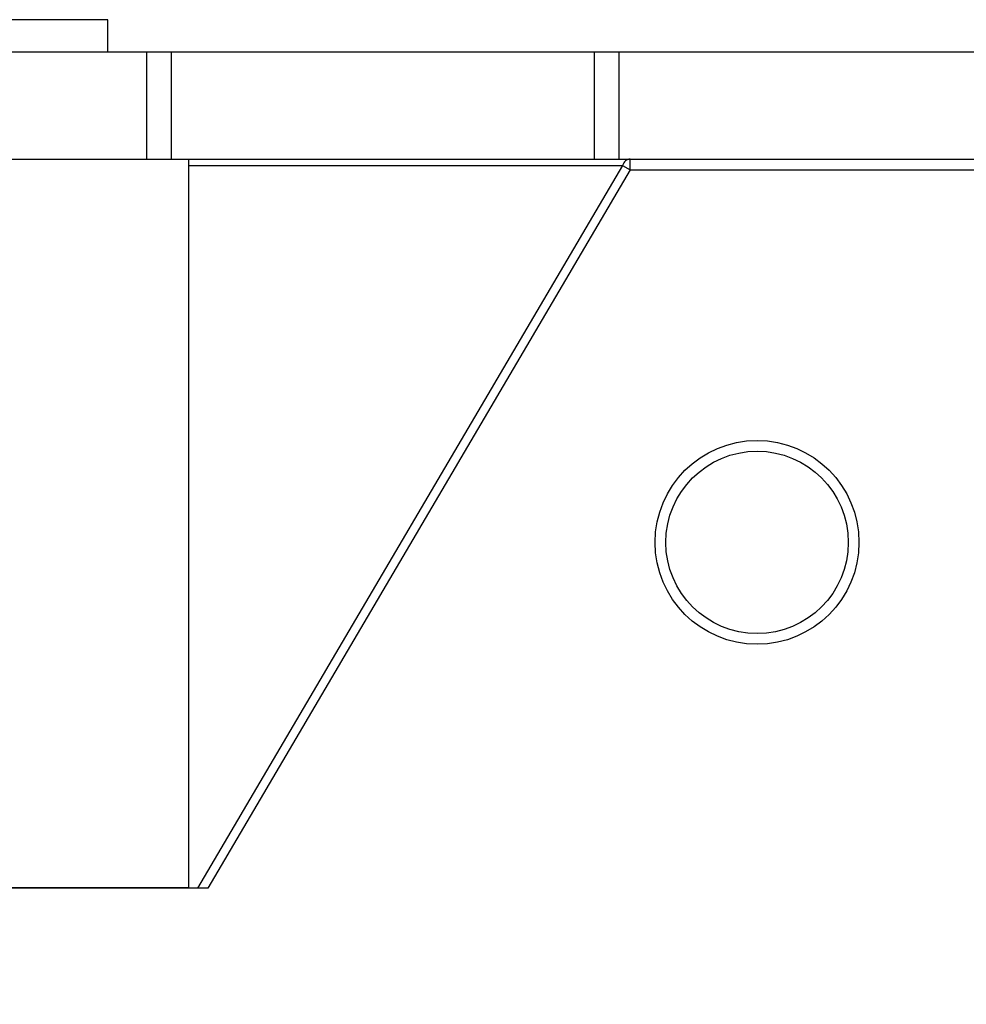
# Model space of a CAD drawing. Header units: millimetres. Extents: x 0 to 420, y 0 to 297.
# Tile 130 of 256: x 128.55 to 137.38, y 138.86 to 148.04. Entities that reach past the tile are written whole.
import ezdxf

# ---------------------------------------------------------------- set-up
doc = ezdxf.new("R2010")
doc.units = ezdxf.units.MM
doc.header["$LTSCALE"] = 23.1
doc.layers.get('0').update_dxf_attribs({"linetype": 'CONTINUOUS'})
doc.layers.add('DIM_PILOTEES', color=7, linetype='CONTINUOUS')
doc.styles.add('TEXTSTYLE_5', font='txt', dxfattribs={"width": 1.142857})
doc.dimstyles.new('DIMSTYLE_4', dxfattribs={"dimtxt": 2.5, "dimasz": 0.1875, "dimexe": 0.125, "dimexo": 0.0625, "dimgap": 1.25, "dimtad": 0, "dimtih": 1, "dimtoh": 1, "dimdsep": 46, "dimtxsty": 'TEXTSTYLE_5', "dimblk": '_FILLED', "dimblk1": '_FILLED', "dimblk2": '_FILLED', "dimcen": 0.09, "dimazin": 2, "dimtfac": 1, "dimtofl": 0, "dimtmove": 0, "dimatfit": 3, "dimldrblk": '_FILLED', "dimfxl": 1, "dimtolj": 1, "dimarcsym": 0})

# ---------------------------------------------------------------- blocks, each defined once
blk = doc.blocks.new('_FILLED')
at = {"color": 0, "linetype": 'BYBLOCK'}
blk.add_solid([(0, 0), (-1, 0.167), (-1, -0.167)], dxfattribs=at)
blk = doc.blocks.new('*D4')
at = {"layer": 'DIM_PILOTEES', "color": 2, "linetype": 'CONTINUOUS'}
for p, q in [((95.9146, 146.3862), (95.9146, 120.2775)), ((152.3359, 146.3862), (152.3359, 120.2775)), ((95.9146, 120.4025), (120.6777, 120.4025)), ((152.3359, 120.4025), (128.892, 120.4025))]:
    blk.add_line(p, q, dxfattribs=at)
at = {"layer": 'DIM_PILOTEES', "color": 2, "linetype": 'CONTINUOUS', "xscale": 0.1875, "yscale": 0.1875, "zscale": 0.1875, "rotation": 180}
blk.add_blockref('_FILLED', (95.9146, 120.4025), dxfattribs=at)
at = {"layer": 'DIM_PILOTEES', "color": 2, "linetype": 'CONTINUOUS', "xscale": 0.1875, "yscale": 0.1875, "zscale": 0.1875}
blk.add_blockref('_FILLED', (152.3359, 120.4025), dxfattribs=at)
at = {"layer": 'DIM_PILOTEES', "color": 2, "linetype": 'CONTINUOUS', "insert": (124.7849, 121.6525), "char_height": 2.5, "width": 8.571429, "attachment_point": 2, "line_spacing_factor": 0.9, "style": 'TEXTSTYLE_5'}
blk.add_mtext('{\\ftxt;\\W0.0001;\\H0.0001;\\~}{\\ftxt;\\W2.2857142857;\\H2.5; }{\\ftxt;\\W0.0001;\\H0.0001;\\~}', dxfattribs=at)

msp = doc.modelspace()

# ---------------------------------------------------------------- linework, layer by layer
at = {"color": 7, "linetype": 'CONTINUOUS'}
for p, q in [((129.3752, 148.042), (118.8752, 148.042)), ((129.3752, 147.742), (129.3752, 148.042)), ((102.1903, 147.742), (146.0602, 147.742)), ((129.7338, 147.742), (129.7338, 146.742)), ((129.9652, 147.742), (129.9652, 146.742)), ((133.9069, 147.742), (133.9069, 146.742)), ((134.1384, 147.742), (134.1384, 146.742)), ((108.9535, 146.742), (139.2969, 146.742)), ((130.1252, 146.742), (130.1252, 139.9484)), ((130.1252, 146.6835), (134.1708, 146.6835)), ((134.1708, 146.6835), (130.2111, 139.947)), ((134.1708, 146.6835), (134.2415, 146.642)), ((134.2415, 146.642), (134.2415, 146.742)), ((134.2415, 146.642), (130.3063, 139.947)), ((134.2415, 146.642), (139.7595, 146.642)), ((130.3063, 139.947), (117.9442, 139.947)), ((130.1252, 139.9484), (118.1252, 139.9484))]:
    msp.add_line(p, q, dxfattribs=at)
for radius in [0.95, 0.85]:
    msp.add_circle((135.4252, 143.1695), radius, dxfattribs=at)
msp.add_open_spline([(134.2415, 146.742), (134.2265, 146.742), (134.194, 146.7286), (134.1765, 146.6996), (134.1708, 146.6835)], degree=3, knots=[0, 0, 0, 0, 0.46669, 1, 1, 1, 1], dxfattribs=at)

# ---------------------------------------------------------------- dimensions: what is measured, and where the dimension line sits
at = {"layer": 'DIM_PILOTEES', "color": 2, "linetype": 'CONTINUOUS'}
dim = msp.add_linear_dim(base=(152.3359, 120.4025), p1=(95.9146, 146.4487), p2=(152.3359, 146.4487), text='{\\ftxt;\\W0.0001;\\H0.0001;\\~}{\\ftxt;\\W2.2857142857;\\H2.5; }{\\ftxt;\\W0.0001;\\H0.0001;\\~}', dimstyle='DIMSTYLE_4', dxfattribs=at)
dim.commit()
dim.dimension.update_dxf_attribs({"geometry": '*D4', "text_midpoint": (121.9277, 119.1525), "dimtype": 160})

doc.saveas('drawing.dxf')
